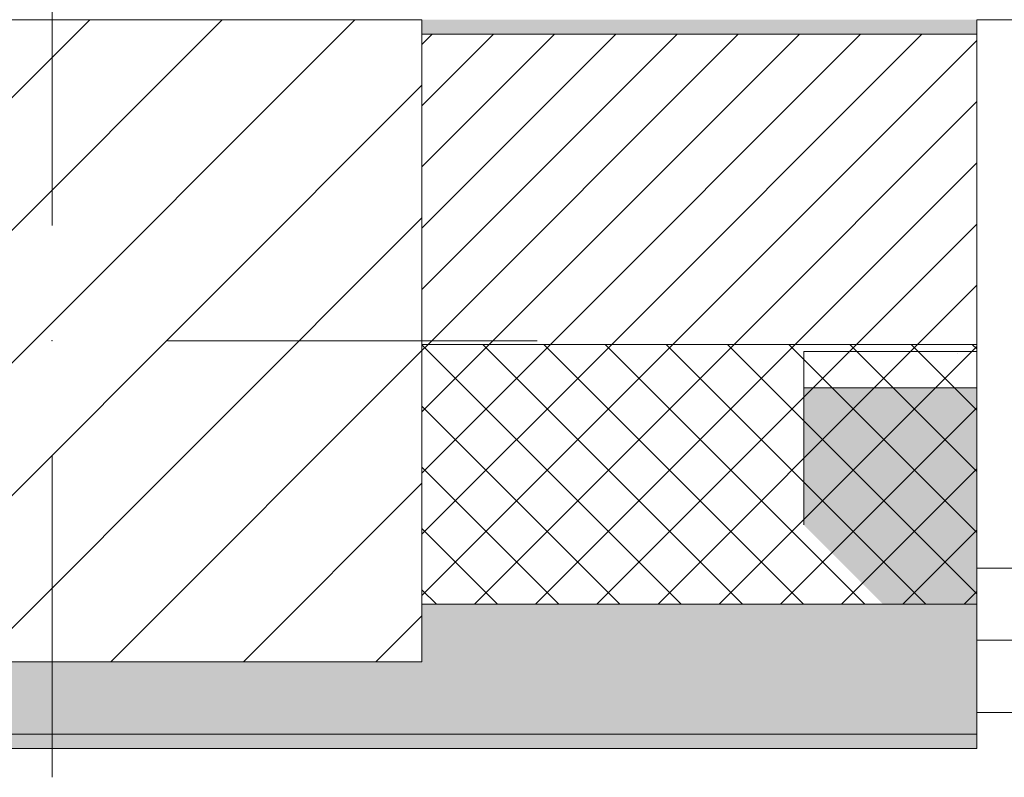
# Model space of a CAD drawing. Header units: millimetres. Extents: x -40968 to 77376, y -17881 to 4746.
# Tile 57 of 180: x -18800 to -18117, y -1719 to -1194. Entities that reach past the tile are written whole.
import ezdxf

# ---------------------------------------------------------------- set-up
doc = ezdxf.new("R2010")
doc.units = ezdxf.units.MM
doc.header["$MEASUREMENT"] = 0
doc.linetypes.add('Wipeout_Contour', pattern=[1000, 0, -1000])
for name, color, linetype in [('10_ESTR_Pilars', 7, 'Continuous'), ('12_FAÇ_Façana', 7, 'Continuous'), ('Ventanas Archicad', 7, 'Continuous')]:
    doc.layers.add(name, color=color, linetype=linetype)
for name, color, linetype, lineweight in [('10_ESTR_Pilars_Pluma_Nº__20', 1, 'Continuous', 5), ('10_ESTR_Pilars_Pluma_Nº__28', 7, 'Continuous', 20), ('10_ESTR_Pilars_Pluma_Nº__42', 8, 'Continuous', 25), ('12_FAÇ_Façana_Pluma_Nº__2', 8, 'Continuous', 5), ('12_FAÇ_Façana_Pluma_Nº__7', 7, 'Continuous', 5), ('Ventanas Archicad_Pluma_Nº__7', 7, 'Continuous', 5)]:
    doc.layers.add(name, color=color, linetype=linetype, lineweight=lineweight)
for name, color, linetype, lineweight, true_color in [('12_FAÇ_Façana_Pluma_Nº__102', 7, 'Continuous', 5, 0xcccccc), ('12_FAÇ_Façana_Pluma_Nº__174', 7, 'Continuous', 13, 0xe4ad2c), ('12_FAÇ_Façana_Pluma_Nº__176', 7, 'Continuous', 15, 0x93a0c6), ('12_FAÇ_Façana_Pluma_Nº__43', 7, 'Continuous', 5, 0xa4a4a6), ('Ventanas Archicad_Pluma_Nº__23', 7, 'Continuous', 5, 0xa4a4a6), ('Ventanas Archicad_Pluma_Nº__3', 7, 'Continuous', 5, 0xa4a4a4), ('Ventanas Archicad_Pluma_Nº__43', 7, 'Continuous', 5, 0xa4a4a6)]:
    doc.layers.add(name, color=color, linetype=linetype, lineweight=lineweight, true_color=true_color)

# ---------------------------------------------------------------- blocks, each defined once
blk = doc.blocks.new('Muro_13_5', base_point=(-19033.93, -1193.98))
at = {"layer": '12_FAÇ_Façana_Pluma_Nº__102', "linetype": 'Continuous', "lineweight": 0, "true_color": 0xe5e5e5}
for points in [[(-19033.93, -1688.98), (-18136.43, -1688.98), (-18136.43, -1598.98), (-18521.11, -1598.98), (-18521.11, -1638.98), (-19033.93, -1638.98)], [(-19033.93, -1698.98), (-18136.43, -1698.98), (-18136.43, -1688.98), (-19033.93, -1688.98)]]:
    blk.add_hatch(color=254, dxfattribs=at).paths.add_polyline_path(points)
at = {"layer": '12_FAÇ_Façana_Pluma_Nº__174', "linetype": 'Continuous', "lineweight": 13, "true_color": 0xe4ad2c}
h = blk.add_hatch(dxfattribs=at)
h.set_pattern_fill('SATE_Aislamiento_0005', color=42, style=0, pattern_type=2)
h.set_pattern_definition([(45, (0, 0), (-21.213203, 21.213203), []), (135, (0, 0), (21.213203, 21.213203), [])])
h.paths.add_polyline_path([(-18136.43, -1418.98), (-18521.11, -1418.98), (-18521.11, -1598.98), (-18136.43, -1598.98)])
at = {"layer": '12_FAÇ_Façana_Pluma_Nº__176', "linetype": 'Continuous', "lineweight": 0, "true_color": 0x495063}
blk.add_hatch(color=251, dxfattribs=at).paths.add_polyline_path([(-18521.11, -1193.98), (-18521.11, -1203.98), (-18136.43, -1203.98), (-18136.43, -1193.98)])
at = {"layer": '12_FAÇ_Façana_Pluma_Nº__2', "linetype": 'Continuous', "lineweight": 5}
h = blk.add_hatch(dxfattribs=at)
h.set_pattern_fill('Ceramic_0005', color=8, style=0, pattern_type=2)
h.set_pattern_definition([(45, (0, 0), (-21.213203, 21.213203), [])])
h.paths.add_polyline_path([(-18136.43, -1203.98), (-18521.11, -1203.98), (-18521.11, -1418.98), (-18136.43, -1418.98)])
at = {"layer": '12_FAÇ_Façana_Pluma_Nº__7', "color": 7, "linetype": 'Continuous', "lineweight": 5}
for p, q in [((-18136.43, -1203.98), (-18521.11, -1203.98)), ((-18521.11, -1418.98), (-18136.43, -1418.98)), ((-18521.11, -1598.98), (-18136.43, -1598.98)), ((-19033.93, -1688.98), (-18136.43, -1688.98))]:
    blk.add_line(p, q, dxfattribs=at)
at = {"layer": '12_FAÇ_Façana_Pluma_Nº__7', "color": 7, "linetype": 'Continuous', "lineweight": 5, "flags": 128}
for points in [[(-18136.43, -1423.98), (-18136.43, -1418.98)], [(-18136.43, -1598.98), (-18136.43, -1543.98)], [(-18136.43, -1698.98), (-18136.43, -1663.98)], [(-19033.93, -1698.98), (-18136.43, -1698.98)]]:
    blk.add_lwpolyline(points, dxfattribs=at)
blk = doc.blocks.new('Ventana Vertical Multi-Faja 27_5')
at = {"layer": 'Ventanas Archicad_Pluma_Nº__23', "color": 253, "linetype": 'Continuous', "lineweight": 5, "true_color": 0xa4a4a6}
for p, q in [((550, 0), (600, 0)), ((600, -50), (550, -50))]:
    blk.add_line(p, q, dxfattribs=at)
at = {"layer": 'Ventanas Archicad_Pluma_Nº__3', "color": 253, "linetype": 'Continuous', "lineweight": 5, "true_color": 0xa4a4a4}
for p, q in [((-600, 50), (600, 50)), ((-600, -430), (600, -430))]:
    blk.add_line(p, q, dxfattribs=at)
at = {"layer": 'Ventanas Archicad_Pluma_Nº__43', "color": 253, "linetype": 'Continuous', "lineweight": 5, "true_color": 0xa4a4a6}
blk.add_line((600, -200), (600, -175), dxfattribs=at)
at = {"layer": 'Ventanas Archicad_Pluma_Nº__7', "color": 7, "linetype": 'Continuous', "lineweight": 5}
for p, q in [((600, 50), (600, 40)), ((600, 40), (600, 0)), ((600, 40), (600, 0)), ((600, 0), (600, -50)), ((600, 0), (600, -50)), ((600, 0), (600, -50)), ((600, 0), (600, -50)), ((600, -50), (600, -80)), ((600, -50), (600, -80)), ((600, -80), (600, -175)), ((600, -80), (600, -175)), ((600, -200), (600, -420)), ((600, -420), (600, -430))]:
    blk.add_line(p, q, dxfattribs=at)
blk = doc.blocks.new('Muro_15_5', base_point=(-18136.43, -1193.98))
at = {"layer": '12_FAÇ_Façana', "linetype": 'Continuous', "lineweight": 0, "true_color": 0x000000}
h = blk.add_hatch(dxfattribs=at)
h.set_pattern_fill('Yeso_0005', color=18, style=0, pattern_type=2)
h.set_pattern_definition([(0, (0, 0), (0, 75), [0, -75])])
h.paths.add_polyline_path([(-18136.43, -1423.98), (-18256.43, -1423.98), (-18256.43, -1448.98), (-18136.43, -1448.98)])
at = {"layer": '12_FAÇ_Façana_Pluma_Nº__102', "linetype": 'Continuous', "lineweight": 0, "true_color": 0xe5e5e5}
blk.add_hatch(color=254, dxfattribs=at).paths.add_polyline_path([(-18256.43, -1543.98), (-18136.43, -1663.98), (-18136.43, -1448.98), (-18256.43, -1448.98)])
at = {"layer": '12_FAÇ_Façana_Pluma_Nº__43', "color": 253, "linetype": 'Continuous', "lineweight": 5, "true_color": 0xa4a4a6}
for p, q in [((-18256.43, -1423.98), (-18136.43, -1423.98)), ((-18256.43, -1448.98), (-18256.43, -1423.98)), ((-18136.43, -1423.98), (-18136.43, -1448.98)), ((-18136.43, -1448.98), (-18256.43, -1448.98))]:
    blk.add_line(p, q, dxfattribs=at)
at = {"layer": '12_FAÇ_Façana_Pluma_Nº__7', "color": 7, "linetype": 'Continuous', "lineweight": 5}
for p, q in [((-18136.43, -1203.98), (-18136.43, -1193.98)), ((-18136.43, -1423.98), (-18136.43, -1203.98)), ((-18256.43, -1543.98), (-18256.43, -1448.98)), ((-18136.43, -1543.98), (-18136.43, -1448.98)), ((-18136.43, -1543.98), (-18136.43, -1448.98)), ((-18136.43, -1573.98), (-18136.43, -1543.98)), ((-18136.43, -1573.98), (-18136.43, -1543.98)), ((-18136.43, -1623.98), (-18136.43, -1573.98)), ((-18136.43, -1623.98), (-18136.43, -1573.98)), ((-18136.43, -1663.98), (-18136.43, -1623.98)), ((-18136.43, -1663.98), (-18136.43, -1623.98)), ((-18136.43, -1673.98), (-18136.43, -1663.98))]:
    blk.add_line(p, q, dxfattribs=at)
at = {"layer": 'Ventanas Archicad', "color": 253, "linetype": 'Continuous', "lineweight": 5, "true_color": 0xa4a4a6, "zscale": 1000, "rotation": 180}
blk.add_blockref('Ventana Vertical Multi-Faja 27_5', (-17536.43, -1623.98), dxfattribs=at)
blk = doc.blocks.new('Pilar_2_5', base_point=(-18777.52, -1416.48))
at = {"color": 254, "linetype": 'Wipeout_Contour', "lineweight": 0, "ltscale": 75328.745035}
blk.add_wipeout([(-19033.93, -1638.98), (-18521.11, -1638.98), (-18521.11, -1193.98), (-19033.93, -1193.98)], dxfattribs=at).dxf.layer = '10_ESTR_Pilars'
at = {"layer": '10_ESTR_Pilars_Pluma_Nº__42', "linetype": 'Continuous', "lineweight": 25}
h = blk.add_hatch(dxfattribs=at)
h.set_pattern_fill('00_GCT_trama_45º_e1_400__01', color=8, style=0, pattern_type=2)
h.set_pattern_definition([(45, (0, 0), (-45.96194, 45.96194), [])])
h.paths.add_polyline_path([(-19033.93, -1638.98), (-18521.11, -1638.98), (-18521.11, -1193.98), (-19033.93, -1193.98)])
at = {"layer": '10_ESTR_Pilars_Pluma_Nº__20', "color": 1, "linetype": 'Continuous', "lineweight": 5}
for p, q in [((-18777.52, -1336.48), (-18777.52, -1113.98)), ((-18857.52, -1416.48), (-19113.93, -1416.48)), ((-18697.52, -1416.48), (-18441.11, -1416.48)), ((-18777.52, -1496.48), (-18777.52, -1718.98))]:
    blk.add_line(p, q, dxfattribs=at)
blk.add_point((-18777.52, -1416.48), dxfattribs=at)
at = {"layer": '10_ESTR_Pilars_Pluma_Nº__28', "color": 7, "linetype": 'Continuous', "lineweight": 20, "flags": 128}
blk.add_lwpolyline([(-19033.93, -1638.98), (-18521.11, -1638.98), (-18521.11, -1193.98), (-19033.93, -1193.98)], close=True, dxfattribs=at)

msp = doc.modelspace()

# ---------------------------------------------------------------- block references
at = {"layer": '12_FAÇ_Façana', "color": 7, "lineweight": 20}
for name, p in [('Muro_13_5', (-19033.93, -1193.98)), ('Muro_15_5', (-18136.43, -1193.98))]:
    msp.add_blockref(name, p, dxfattribs=at)

# ---------------------------------------------------------------- next in the draw order: block references
at = {"layer": '10_ESTR_Pilars', "color": 7, "lineweight": 20}
msp.add_blockref('Pilar_2_5', (-18777.52, -1416.48), dxfattribs=at)

doc.saveas('drawing.dxf')
